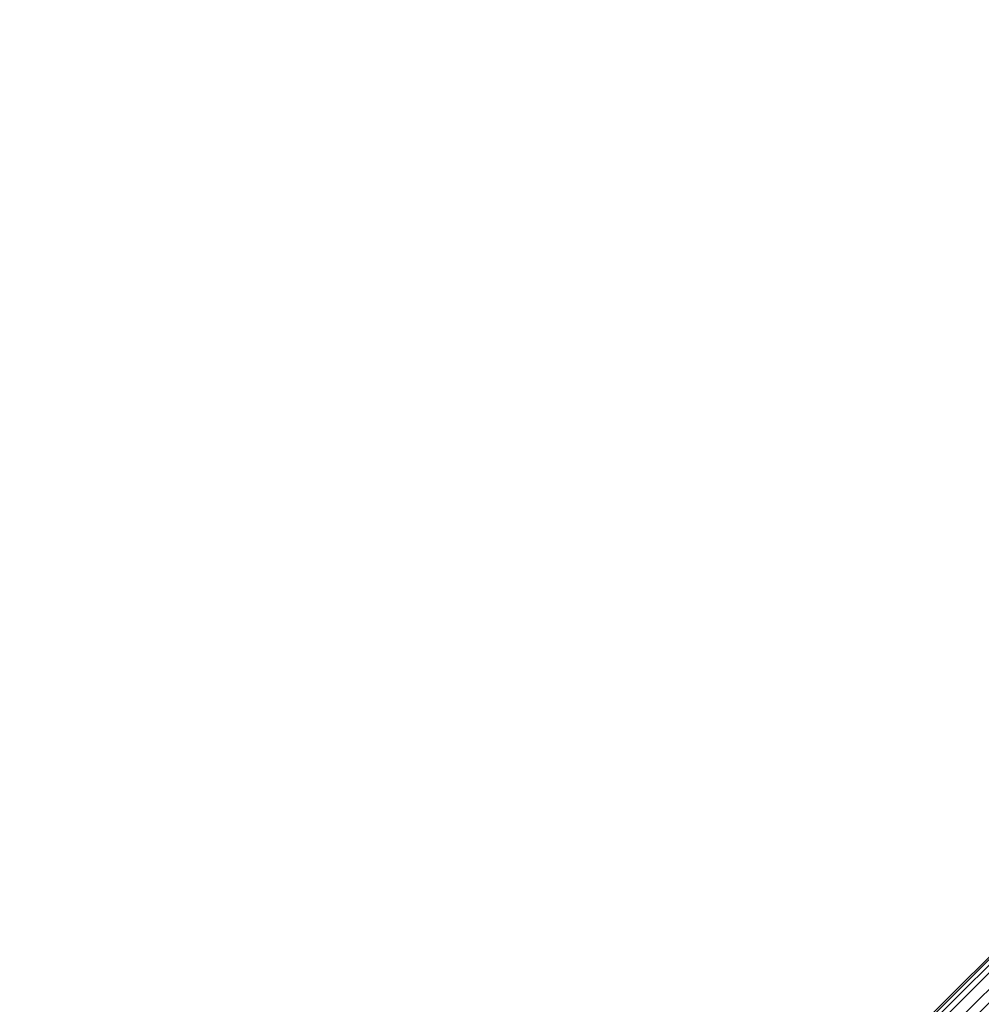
# Model space of a CAD drawing. Header units: metres. Extents: x -42 to 163, y -93 to 90.
# Tile 32 of 232: x 16 to 32, y 31 to 47. Entities that reach past the tile are written whole.
import ezdxf

# ---------------------------------------------------------------- set-up
doc = ezdxf.new("R2010")
doc.units = ezdxf.units.M
doc.layers.add('solid_500770_SW0001', color=7, linetype='CONTINUOUS')

msp = doc.modelspace()

# ---------------------------------------------------------------- linework, layer by layer
at = {"layer": 'solid_500770_SW0001'}
for points in [[(16.240602, 16.054668), (16.251158, 15.979364, 1.252488), (47.507648, 47.321701, -0.000097)], [(16.25116, 15.979354, -1.252581), (16.240602, 16.054668), (47.507648, 47.321701, -0.000097)], [(16.251158, 15.979364, 1.252488), (47.598896, 47.23045, 1.823636), (47.507648, 47.321701, -0.000097)], [(16.25116, 15.979354, -1.252581), (47.507648, 47.321701, -0.000097), (47.598915, 47.230431, -1.823828)], [(16.251158, 15.979364, 1.252488), (16.283394, 15.750703, 2.508065), (47.598896, 47.23045, 1.823636)], [(16.283396, 15.75068, -2.508157), (16.25116, 15.979354, -1.252581), (47.598915, 47.230431, -1.823828)], [(16.283394, 15.750703, 2.508065), (47.87085, 46.9585, 3.611047), (47.598896, 47.23045, 1.823636)], [(16.283396, 15.75068, -2.508157), (47.598915, 47.230431, -1.823828), (47.870888, 46.958462, -3.611232)], [(16.283394, 15.750703, 2.508065), (16.337793, 15.363997, 3.757468), (47.87085, 46.9585, 3.611047)], [(16.337795, 15.363985, -3.757504), (16.283396, 15.75068, -2.508157), (47.870888, 46.958462, -3.611232)], [(16.337793, 15.363997, 3.757468), (16.415125, 14.814512, 4.990776), (47.87085, 46.9585, 3.611047)], [(16.337795, 15.363985, -3.757504), (47.870888, 46.958462, -3.611232), (48.318157, 46.511189, -5.326709)], [(16.415125, 14.814512, 4.990776), (48.318104, 46.511246, 5.326533), (47.87085, 46.9585, 3.611047)], [(16.415125, 14.814504, -4.990792), (16.337795, 15.363985, -3.757504), (48.318157, 46.511189, -5.326709)], [(16.415125, 14.814512, 4.990776), (16.516396, 14.094969, 6.200181), (48.318104, 46.511246, 5.326533)], [(16.516399, 14.094941, -6.200222), (16.415125, 14.814504, -4.990792), (48.318157, 46.511189, -5.326709)], [(16.516396, 14.094969, 6.200181), (48.931763, 45.897583, 6.935899), (48.318104, 46.511246, 5.326533)], [(16.516399, 14.094941, -6.200222), (48.318157, 46.511189, -5.326709), (48.931839, 45.897511, -6.936062)], [(16.516396, 14.094969, 6.200181), (16.642694, 13.19747, 7.374237), (48.931763, 45.897583, 6.935899)], [(16.642694, 13.197455, -7.374252), (16.516399, 14.094941, -6.200222), (48.931839, 45.897511, -6.936062)], [(16.642694, 13.19747, 7.374237), (49.699558, 45.129787, 8.406946), (48.931763, 45.897583, 6.935899)], [(16.642694, 13.197455, -7.374252), (48.931839, 45.897511, -6.936062), (49.69965, 45.1297, -8.407093)], [(16.642694, 13.19747, 7.374237), (16.79488, 12.116048, 8.496479), (49.699558, 45.129787, 8.406946)], [(16.794876, 12.116074, -8.496456), (16.642694, 13.197455, -7.374252), (49.69965, 45.1297, -8.407093)], [(16.794876, 12.116074, -8.496456), (49.69965, 45.1297, -8.407093), (50.606262, 44.223087, -9.710489)], [(16.79488, 12.116048, 8.496479), (35.636303, 30.936129, 8.513808), (49.699558, 45.129787, 8.406946)], [(16.880831, 11.505201, -9.03205), (16.794876, 12.116074, -8.496456), (50.606262, 44.223087, -9.710489)], [(16.9734, 10.847605, -9.546834), (16.880831, 11.505201, -9.03205), (50.606262, 44.223087, -9.710489)], [(17.072447, 10.143653, -10.037734), (16.9734, 10.847605, -9.546834), (50.606262, 44.223087, -9.710489)], [(17.072447, 10.143653, -10.037734), (50.606262, 44.223087, -9.710489), (51.633614, 43.195736, -10.820309)], [(17.177891, 9.394262, -10.501533), (17.072447, 10.143653, -10.037734), (51.633614, 43.195736, -10.820309)], [(17.289604, 8.601025, -10.93483), (17.177891, 9.394262, -10.501533), (51.633614, 43.195736, -10.820309)], [(17.289604, 8.601025, -10.93483), (51.633614, 43.195736, -10.820309), (52.761234, 42.068115, -11.71446)], [(17.407101, 7.765466, -11.334336), (17.289604, 8.601025, -10.93483), (52.761234, 42.068115, -11.71446)], [(17.530239, 6.890604, -11.696574), (17.407101, 7.765466, -11.334336), (52.761234, 42.068115, -11.71446)], [(17.658554, 5.979508, -12.018311), (17.530239, 6.890604, -11.696574), (52.761234, 42.068115, -11.71446)], [(17.658554, 5.979508, -12.018311), (52.761234, 42.068115, -11.71446), (53.966671, 40.862679, -12.375134)], [(17.791288, 5.035339, -12.296562), (17.658554, 5.979508, -12.018311), (53.966671, 40.862679, -12.375134)], [(17.928144, 4.063588, -12.528321), (17.791288, 5.035339, -12.296562), (53.966671, 40.862679, -12.375134)], [(17.928144, 4.063588, -12.528321), (53.966671, 40.862679, -12.375134), (55.225922, 39.603424, -12.789154)], [(18.06818, 3.068676, -12.711246), (17.928144, 4.063588, -12.528321), (55.225922, 39.603424, -12.789154)], [(18.210609, 2.056142, -12.843354), (18.06818, 3.068676, -12.711246), (55.225922, 39.603424, -12.789154)], [(18.210609, 2.056142, -12.843354), (55.225922, 39.603424, -12.789154), (56.513908, 38.315437, -12.948244)], [(18.355236, 1.032258, -12.923227), (18.210609, 2.056142, -12.843354), (56.513908, 38.315437, -12.948244)], [(51.630558, 33.130558, -12.95), (18.355236, 1.032258, -12.923227), (56.513908, 38.315437, -12.948244)], [(51.630558, 33.130558, -12.95), (18.5, 0, -12.95), (18.355236, 1.032258, -12.923227)], [(37.762573, 8.496295, -12.95), (18.5, 0, -12.95), (51.630558, 33.130558, -12.95)]]:
    msp.add_3dface(points, dxfattribs=at)

doc.saveas('drawing.dxf')
